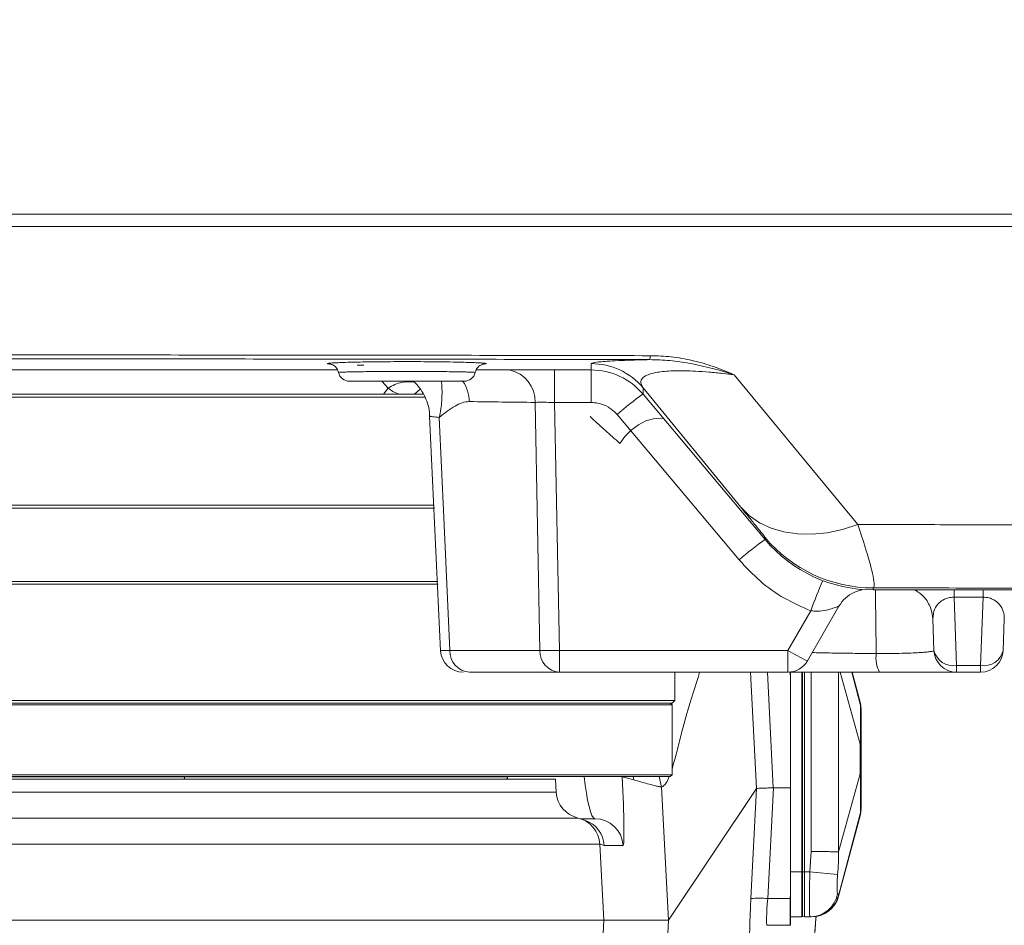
# Model space of a CAD drawing. Header units: millimetres. Extents: x 0 to 16820, y 0 to 11880.
# Tile 52 of 100: x 8214 to 8389, y 6144 to 6304. Entities that reach past the tile are written whole.
import ezdxf

# ---------------------------------------------------------------- set-up
doc = ezdxf.new("R2010")
doc.units = ezdxf.units.MM
doc.header["$LTSCALE"] = 20
doc.styles.add('SLDTEXTSTYLE0', font='TXT', dxfattribs={"width": 0.605})
doc.dimstyles.new('SLDDIMSTYLE1', dxfattribs={"dimtxt": 140, "dimasz": 100, "dimexe": 0, "dimexo": 0.0625, "dimgap": 35, "dimtad": 1, "dimtoh": 1, "dimdec": 4, "dimlfac": 20, "dimzin": 12, "dimdsep": 46, "dimtxsty": 'SLDTEXTSTYLE0', "dimsah": 1, "dimcen": 0.09, "dimadec": 1, "dimazin": 0, "dimtfac": 1, "dimtofl": 0, "dimtmove": 0, "dimatfit": 3, "dimfxl": 1, "dimfrac": 2, "dimtolj": 1, "dimtzin": 12, "dimarcsym": 0})

# ---------------------------------------------------------------- blocks, each defined once
blk = doc.blocks.new('*D9')
at = {"color": 7, "linetype": 'Continuous', "lineweight": 0}
for p, q in [((6701.68, 6330.23), (5210.96, 6330.23)), ((9384.18, 6330.23), (10874.9, 6330.23))]:
    blk.add_line(p, q, dxfattribs=at)
blk.add_arc((8042.93, 6330.23), 2801.97, 180, 0, dxfattribs=at)
for points in [[(5240.96, 6330.23), (5227.75, 6229.98), (5257.74, 6230.52)], [(10844.9, 6330.23), (10828.12, 6230.52), (10858.12, 6229.98)]]:
    blk.add_solid(points, dxfattribs=at)
at = {"color": 7, "linetype": 'Continuous', "lineweight": 0, "char_height": 140, "attachment_point": 1, "style": 'SLDTEXTSTYLE0'}
for s, insert in [('180°', (7876.07, 3708.73)), ('-', (7812.16, 3708.73))]:
    blk.add_mtext(s, dxfattribs=dict(at, insert=insert))

msp = doc.modelspace()

# ---------------------------------------------------------------- linework, layer by layer
at = {"color": 8, "linetype": 'Continuous', "lineweight": 0}
for p, q in [((8275.2984962, 6243.0989028), (8274.1199341, 6243.1189722)), ((8315.6128509, 6242.2342175), (8315.6128509, 6243.3702277)), ((8309.0977456, 6236.4710453), (8309.0977456, 6242.2342175)), ((8315.6128509, 6236.4710453), (8315.6128509, 6242.2342175)), ((8340.9218809, 6241.3923463), (8362.8854361, 6214.8206401)), ((8279.5991789, 6239.0280678), (8278.4802689, 6240.2342175)), ((8278.7777768, 6237.9342175), (8279.5991789, 6239.0280678)), ((8342.1104007, 6217.9043768), (8324.8053842, 6239.0848964)), ((8324.8053842, 6239.0848964), (8324.8053842, 6237.9476688)), ((8306.531048, 6192.4946195), (8305.6529047, 6236.4922782)), ((8315.6128509, 6236.4710453), (8309.0977456, 6236.4710453)), ((8309.0977456, 6236.4710453), (8309.9754651, 6192.4946195)), ((8341.8437421, 6208.5481408), (8320.2091176, 6234.3280338)), ((8346.4400088, 6212.1645273), (8346.4400088, 6212.5163386)), ((8365.5911199, 6203.5868084), (8365.5911199, 6203.2342175)), ((8379.9355846, 6201.9243431), (8379.9355846, 6203.2342175)), ((8385.0564527, 6201.9243431), (8385.0564527, 6203.2342175)), ((8385.0564527, 6201.9243431), (8379.9355846, 6201.9243431)), ((8379.9355846, 6201.9243431), (8380.3587737, 6189.8057904)), ((8384.6332636, 6189.8057904), (8385.0564527, 6201.9243431)), ((8350.4583176, 6192.4946195), (8354.5154651, 6199.5218051)), ((8290.5822061, 6192.4946195), (8306.531048, 6192.4946195)), ((8309.9754651, 6192.4946195), (8350.4583176, 6192.4946195)), ((8309.9754651, 6188.6342175), (8309.9754651, 6192.4946195)), ((8350.4583176, 6188.6342175), (8350.4583176, 6192.4946195)), ((8344.8921363, 6167.9805004), (8343.8373189, 6188.6342175)), ((8346.8335527, 6188.6342175), (8347.8803106, 6168.1383098)), ((8350.9334284, 6187.5741939), (8350.8768327, 6188.6561721)), ((8353.0816646, 6188.6342175), (8353.0816646, 6153.2342175)), ((8354.5920802, 6156.8192577), (8354.5920802, 6188.6342175)), ((8359.7238448, 6188.6342175), (8363.3095718, 6175.8520303)), ((8361.7929561, 6188.6342175), (8363.3095718, 6182.946109)), ((8380.3587737, 6189.8057904), (8384.6332636, 6189.8057904)), ((8380.3587737, 6189.8057904), (8380.3587737, 6188.6342175)), ((8384.6332636, 6189.8057904), (8384.6332636, 6188.6342175)), ((8243.5498615, 6170.0473934), (8135.0369107, 6170.0473934)), ((8243.5545921, 6170.1342175), (8243.5498612, 6170.0473934)), ((8300.8299462, 6170.0473934), (8243.5498615, 6170.0473934)), ((8321.1232811, 6170.0885769), (8321.0668905, 6170.1342175)), ((8323.0779387, 6170.1342175), (8323.1850099, 6169.5112913)), ((8327.6715218, 6170.1342175), (8328.0952131, 6168.25014)), ((8359.4304483, 6156.788335), (8363.3095718, 6170.6164048)), ((8328.0952132, 6168.25014), (8328.0952252, 6168.2499101)), ((8328.0952252, 6168.2499101), (8329.3319802, 6144.6342175)), ((8343.9035191, 6148.4725377), (8344.8920288, 6167.9803538)), ((8347.8942426, 6168.1386788), (8346.8977102, 6148.4725377)), ((8181.5741777, 6167.3725377), (8309.4188125, 6167.3725377)), ((8173.6466127, 6162.7543945), (8313.2586491, 6162.7543945)), ((8313.2586491, 6162.7543945), (8313.2948075, 6162.7365307)), ((8314.4138518, 6162.4071059), (8314.2927557, 6162.4432549)), ((8359.4304483, 6148.9735678), (8363.3095718, 6163.5223261)), ((8317.159546, 6158.1362513), (8171.8343085, 6158.1362513)), ((8317.8666853, 6144.6342175), (8317.159546, 6158.1362513)), ((8321.254553, 6157.8958973), (8317.9148503, 6157.8958973)), ((8354.3806183, 6153.2342175), (8354.5920802, 6156.8192577)), ((8350.9334284, 6153.2342175), (8352.9334284, 6153.2342175)), ((8353.0816646, 6153.2342175), (8352.9334284, 6153.2342175)), ((8353.0816646, 6153.2342175), (8353.0816646, 6145.3284724)), ((8353.0816646, 6153.2342175), (8353.4334284, 6153.2342175)), ((8354.3806183, 6153.2342175), (8353.4334284, 6153.2342175)), ((8354.3806183, 6153.2342175), (8359.2882522, 6152.7775334)), ((8346.8977102, 6148.4725377), (8350.8922827, 6148.4725377)), ((8350.8922827, 6148.4725377), (8350.9334284, 6149.2553925)), ((8350.8922827, 6143.7342175), (8350.8922827, 6148.4725377)), ((8359.4304455, 6148.9735572), (8359.4304483, 6148.9735678)), ((8316.1512412, 6111.8797331), (8317.8666853, 6144.6342175)), ((8329.3319802, 6144.6342175), (8327.0981106, 6101.983217))]:
    msp.add_line(p, q, dxfattribs=at)
at = {"color": 7, "linetype": 'Continuous', "lineweight": 0}
for p, q in [((8296.8589977, 6243.3182805), (8296.4928006, 6243.2777342)), ((8165.2068257, 6242.2342175), (8270.6419705, 6242.2342175)), ((8295.2068257, 6242.2342175), (8315.6128509, 6242.2342175)), ((8252.6978403, 6237.4341576), (8105.4334284, 6237.4341576)), ((8286.2495214, 6237.4341576), (8252.6978403, 6237.4341576)), ((8281.5268575, 6237.9342175), (8278.7777768, 6237.9342175)), ((8284.3049613, 6237.9342175), (8281.5268575, 6237.9342175)), ((8285.9118138, 6237.9342175), (8284.3049613, 6237.9342175)), ((8324.8053842, 6237.9476688), (8346.4400088, 6212.1645273)), ((8286.9718094, 6234.0695372), (8288.9117219, 6192.4450588)), ((8287.7524981, 6218.2342775), (8105.4334284, 6218.2342775)), ((8105.9334284, 6217.7342772), (8287.8352626, 6217.7342772)), ((8105.4334284, 6204.2341576), (8288.4720508, 6204.2341576)), ((8105.9334284, 6204.7341579), (8252.5433318, 6204.7341579)), ((8252.5433318, 6204.7341579), (8288.4294191, 6204.7341579)), ((8365.5911199, 6203.2342175), (8393.9334284, 6203.2342175)), ((8359.5204083, 6200.330219), (8353.9224192, 6190.6342175)), ((8376.3612104, 6192.4946195), (8376.1649177, 6198.1157083)), ((8388.8271196, 6198.1157083), (8388.6308269, 6192.4946195)), ((8309.9754651, 6188.6342175), (8294.0266232, 6188.6342175)), ((8350.4583176, 6188.6342175), (8309.9754651, 6188.6342175)), ((8330.4334284, 6183.6342772), (8330.4334284, 6188.6342175)), ((8350.9334284, 6187.5741939), (8350.9334284, 6188.6368071)), ((8352.9334284, 6153.2342175), (8352.9334284, 6188.6342175)), ((8353.4334284, 6188.6342175), (8353.4334284, 6153.2342175)), ((8363.2803634, 6183.3269999), (8361.8590027, 6188.6342175)), ((8384.6332636, 6188.6342175), (8380.3587737, 6188.6342175)), ((8350.9334284, 6187.5741939), (8350.9334284, 6168.1386788)), ((8110.9395703, 6183.6342772), (8330.4334284, 6183.6342772)), ((8329.933369, 6183.1342175), (8330.4334284, 6183.6342772)), ((8111.4150986, 6182.8341829), (8329.9334284, 6182.8341829)), ((8111.4151551, 6183.1342175), (8329.933369, 6183.1342175)), ((8329.9334284, 6182.8341829), (8329.6333939, 6183.1342175)), ((8329.9334284, 6170.4342535), (8329.9334284, 6182.8341829)), ((8105.9334284, 6170.4342535), (8329.9334284, 6170.4342535)), ((8111.7004497, 6170.1342175), (8329.6333926, 6170.1342175)), ((8181.5968319, 6169.6342175), (8309.3002829, 6169.6342175)), ((8300.8299462, 6170.0473934), (8300.8452556, 6170.1342175)), ((8309.4188125, 6167.3725377), (8309.3002829, 6169.6342175)), ((8329.6333926, 6170.1342175), (8329.9334284, 6170.4342535)), ((8344.8920288, 6167.9803538), (8329.3319802, 6144.6342175)), ((8347.8942426, 6168.1386788), (8350.9334284, 6168.1386788)), ((8350.9334284, 6168.1386788), (8350.9334284, 6149.2553925)), ((8313.5994335, 6162.6342175), (8316.264738, 6162.6342175)), ((8359.4649621, 6148.8951107), (8363.2804519, 6163.1417657)), ((8352.9334284, 6145.2342175), (8352.9334284, 6153.2342175)), ((8353.4334284, 6153.2342175), (8353.4334284, 6145.2342175)), ((8350.9334284, 6148.47039), (8350.9334284, 6149.2553925)), ((8350.9334284, 6143.7343868), (8350.9334284, 6148.47039)), ((8350.9334284, 6145.2342175), (8352.9334284, 6145.2342175)), ((8353.0816646, 6145.3284724), (8353.4334284, 6145.2342175)), ((8354.3806183, 6145.2342175), (8353.4334284, 6145.2342175)), ((8354.5920802, 6145.2342175), (8354.3806183, 6145.2342175)), ((8317.8666853, 6144.6342175), (8118.0001716, 6144.6342175)), ((8329.3319802, 6144.6342175), (8317.8666853, 6144.6342175)), ((8350.8922827, 6143.7342175), (8346.7692209, 6143.7342175))]:
    msp.add_line(p, q, dxfattribs=at)
at = {"color": 8, "linetype": 'Continuous', "lineweight": 0, "flags": 128}
for points in [[(8284.3049613, 6237.9342175), (8285.2680484, 6238.8318347), (8285.3777451, 6238.9065455)], [(8288.660948, 6233.8268136), (8289.4867421, 6216.0781533), (8290.5822061, 6192.4946195)], [(8320.7129629, 6229.2231743), (8321.5919761, 6230.4404859), (8322.7066328, 6231.5577141), (8323.97874, 6232.4964853), (8325.3190595, 6233.1909449), (8326.6335679, 6233.5923765), (8327.8300526, 6233.6726198), (8328.4936817, 6233.5521271)], [(8342.1104007, 6217.9043768), (8343.6568935, 6216.3905255), (8345.4682083, 6215.1411445), (8347.517098, 6214.1750277), (8349.7727416, 6213.5067082), (8352.201208, 6213.1462395), (8354.7659663, 6213.0990439), (8357.4284356, 6213.3658314), (8360.1485649, 6213.9425889), (8362.8854361, 6214.8206401)], [(8359.4338717, 6188.6342175), (8359.4632027, 6179.6803464), (8359.4679843, 6169.6802724), (8359.4304457, 6156.7883849), (8359.4304455, 6156.7883311), (8359.4304455, 6156.7883249)], [(8243.5498616, 6170.0473934), (8243.5428909, 6169.9632075), (8243.5315087, 6169.8842175), (8243.5160608, 6169.8128237), (8243.4970166, 6169.7511953), (8243.4749547, 6169.7012048), (8243.4505454, 6169.6643712), (8243.4245305, 6169.6418137), (8243.3977004, 6169.6342175)], [(8323.1850099, 6169.5112913), (8322.0272133, 6169.8340594), (8321.1232811, 6170.0885769)], [(8363.2799897, 6163.1360878), (8363.2863957, 6163.2147835), (8363.3095705, 6163.5223082), (8363.3095718, 6163.5223261), (8363.3095718, 6163.5223261)], [(8350.9334284, 6148.47039), (8350.9282853, 6148.4706575), (8350.9231421, 6148.4709253), (8350.9179989, 6148.4711933), (8350.9128557, 6148.4714616), (8350.9077125, 6148.4717302), (8350.9025692, 6148.4719991), (8350.8974259, 6148.4722683), (8350.8922827, 6148.4725377)]]:
    msp.add_lwpolyline(points, dxfattribs=at)
at = {"color": 7, "linetype": 'Continuous', "lineweight": 0, "flags": 128}
msp.add_lwpolyline([(8376.1649177, 6198.1157083), (8376.0147988, 6199.2558316), (8375.6827357, 6200.2711449)], dxfattribs=at)
at = {"color": 7, "linetype": 'Continuous', "lineweight": 30}
for radius in [2552, 680]:
    msp.add_circle((8042.9334284, 6330.2342175), radius, dxfattribs=at)
at = {"color": 8, "linetype": 'Continuous', "lineweight": 0}
for centre, radius, start, end in [((8324.5012849, 6244.7285379), 1.5798885, 335.478637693, 1.624292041), ((8315.613245, 6231.3688817), 12.001346, 40.010584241, 90.001881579), ((8299.9792322, 6236.6806813), 5.6767997, 358.098104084, 78.038322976), ((8287.4927333, 6236.5292768), 6.5167598, 0.959423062, 35.350992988), ((8360.9034618, 6187.9585488), 61.6940742, 125.836088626, 131.270526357), ((8382.7943283, 6161.8665918), 62.0976451, 125.861108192, 131.258301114), ((8365.5908675, 6228.5876701), 25.0008616, 220.003253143, 270.000578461), ((8480.9326146, 6152.5784083), 134.8516896, 157.174368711, 159.628162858), ((8310.2604539, 6192.3553266), 3.7320063, 177.861002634, 265.620433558), ((8308.2532565, 6260.3954273), 67.922645, 268.547084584, 271.452915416), ((8367.4980221, 6220.0675418), 32.4132314, 238.284478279, 245.239317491), ((8372.0019607, 6191.2383441), 5.9142793, 173.127399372, 206.123772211), ((8379.8057568, 6193.2996669), 3.537372, 193.154841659, 278.994261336), ((8385.1862805, 6193.2996669), 3.537372, 261.005738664, 346.845158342), ((8312.1672904, 6157.8759405), 4.9990376, 2.984865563, 77.389988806), ((8312.9225148, 6157.6356551), 4.9991139, 2.984033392, 70.539015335), ((8316.2631857, 6157.6360935), 4.9981243, 2.979592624, 89.982205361), ((8345.4006146, 6132.9740546), 15.5706222, 84.48256019, 95.51743981), ((8354.3722365, 6150.2190363), 4.9848259, 270.096341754, 350.468971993)]:
    msp.add_arc(centre, radius, start, end, dxfattribs=at)
at = {"color": 7, "linetype": 'Continuous', "lineweight": 0}
for centre, radius, start, end in [((8272.7751988, 6242.2342175), 2.0000001, 192.647049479, 270.000003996), ((8293.0916546, 6242.234217), 1.9999995, 269.999824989, 347.381855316), ((8315.6128509, 6230.2342175), 12, 40, 90), ((8365.5911199, 6228.2342175), 25, 220, 270), ((8364.7163284, 6197.330343), 5.9997369, 114.387953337, 149.999916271), ((8292.9198081, 6192.6342167), 3.9999991, 182.832133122, 270.000078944), ((8294.311612, 6192.3553266), 3.7320063, 177.861002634, 265.620433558), ((8380.3587737, 6192.6342175), 4, 182, 270), ((8384.6332636, 6192.6342175), 4, 270, 358), ((8350.4583176, 6192.6342175), 4, 270, 330), ((8358.4334284, 6182.1089861), 5, 0, 14.1818145), ((8314.4119602, 6167.6342175), 5, 183, 257.135216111), ((8358.4334284, 6164.359449), 5, 345.817615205, 0), ((8354.6553551, 6150.2342175), 5, 270.000000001, 344.429913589), ((8353.1334284, 6145.5216575), 0.2, 180, 255), ((8350.8922827, 6148.7342175), 5, 270, 270.471501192)]:
    msp.add_arc(centre, radius, start, end, dxfattribs=at)
at = {"color": 8, "linetype": 'Continuous', "lineweight": 0}
for centre, major_axis, ratio, start_param, end_param in [((8154.9277154, 10242.4436145), (-248.1294364, 4003.3461441), 0.5875690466, 3.0953296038, 3.1002618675), ((8315.5921737, 6170.6342175), (-0.6892245, 7.9992849), 0.1551940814, 1.6195670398, 3.1282218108), ((8320.5819888, 6170.8958973), (-0.6735586, 12.9999743), 0.038396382, 3.1396032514, 4.6482580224), ((8344.1945298, 6148.8912254), (0.4199743, 7.9999876), 0.0335856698, 1.6249193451, 3.1433557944), ((8347.1887209, 6148.7342175), (0.4207087, 4.9999493), 0.0535072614, 1.6276584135, 3.1460948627), ((8355.3379047, 6133.9725377), (0.8927152, 16.9999689), 0.0364536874, 0.8433826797, 1.1427109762)]:
    msp.add_ellipse(centre, major_axis=major_axis, ratio=ratio, start_param=start_param, end_param=end_param, dxfattribs=at)
at = {"color": 7, "linetype": 'Continuous', "lineweight": 0}
for centre, major_axis, ratio, start_param, end_param in [((8346.4458646, 6139.3985508), (-1.5532081, 28.5822739), 0.0041284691, 0.0045443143, 0.0055198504), ((8346.1590561, 6133.7385075), (1.7484673, 34.3998342), 0.0870971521, 0.0044269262, 0.0090588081)]:
    msp.add_ellipse(centre, major_axis=major_axis, ratio=ratio, start_param=start_param, end_param=end_param, dxfattribs=at)
at = {"color": 8, "linetype": 'Continuous', "lineweight": 0}
for points, knots in [([(8123.0657266, 6269.8524775), (8134.2956495, 6269.8526367), (8156.7554951, 6269.8529549), (8190.5120804, 6269.8531918), (8224.3021057, 6269.8532538), (8258.1823075, 6269.8531222), (8292.1118325, 6269.8528016), (8326.0945366, 6269.8522826), (8360.0512815, 6269.8515826), (8382.6393794, 6269.8509476), (8393.9334284, 6269.8506301)], [0, 0, 0, 0, 0.1243597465, 0.2487194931, 0.373332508, 0.4979455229, 0.6233293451, 0.7487131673, 0.8743565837, 1, 1, 1, 1]), ([(8393.9334284, 6267.7037153), (8382.7577813, 6267.7039975), (8360.4064871, 6267.7045618), (8326.7604286, 6267.7051871), (8293.0425002, 6267.7056534), (8259.1920412, 6267.7059458), (8225.2508284, 6267.7060693), (8191.2134076, 6267.7060176), (8157.1628104, 6267.7058062), (8134.4765226, 6267.7055183), (8123.1333788, 6267.7053743)], [0, 0, 0, 0, 0.1243591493, 0.2487182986, 0.3733309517, 0.4979436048, 0.6233277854, 0.7487119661, 0.8743559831, 1, 1, 1, 1]), ([(8141.8542645, 6244.8371646), (8149.5067841, 6244.848777), (8164.8118227, 6244.8720018), (8187.7968434, 6244.8924903), (8210.7964958, 6244.9021389), (8233.8309451, 6244.8998675), (8256.8856938, 6244.8859321), (8279.9622036, 6244.8601427), (8303.0324417, 6244.8236736), (8318.3978394, 6244.7901049), (8326.0805386, 6244.7733206)], [0, 0, 0, 0, 0.1246688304, 0.2493376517, 0.3741382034, 0.498938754, 0.6241374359, 0.7493361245, 0.8746680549, 1, 1, 1, 1]), ([(8326.0805386, 6244.7733206), (8327.3308696, 6244.7295746), (8329.8687295, 6244.6407812), (8333.6537731, 6243.9550206), (8337.3633277, 6242.8706405), (8339.743292, 6241.9120719), (8340.9118355, 6241.3967761), (8340.9218809, 6241.3923463)], [0, 0, 0, 0, 0.2309680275, 0.4688074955, 0.730959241, 0.9976871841, 1, 1, 1, 1]), ([(8325.9386779, 6244.0728328), (8318.3067028, 6244.0895462), (8303.0427535, 6244.122973), (8280.1087211, 6244.1593937), (8257.1522133, 6244.1852416), (8234.1522729, 6244.1993527), (8211.123595, 6244.2018098), (8188.0644173, 6244.1922593), (8165.0035623, 6244.1717564), (8149.6372245, 6244.148402), (8141.9540553, 6244.1367248)], [0, 0, 0, 0, 0.1246685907, 0.2493371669, 0.3741373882, 0.4989376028, 0.6241363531, 0.7493351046, 0.8746675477, 1, 1, 1, 1]), ([(8269.3945418, 6243.2775921), (8269.263401, 6243.2886871), (8268.9263656, 6243.3172015), (8268.797777, 6243.3634533), (8268.9845729, 6243.3982037), (8269.0694225, 6243.4139886)], [0, 0, 0, 0, 0.2579475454, 0.6629325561, 1, 1, 1, 1]), ([(8296.769474, 6243.4158341), (8296.8494959, 6243.4032697), (8297.0500685, 6243.3717774), (8297.0474229, 6243.3386427), (8296.8709574, 6243.3195729), (8296.8589977, 6243.3182805)], [0, 0, 0, 0, 0.3822640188, 0.9581341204, 1, 1, 1, 1]), ([(8315.6128509, 6243.3702277), (8315.6833489, 6243.4236598), (8315.8242128, 6243.5304238), (8317.0264451, 6243.6818589), (8318.8001213, 6243.813408), (8320.7871427, 6243.9154024), (8323.1774369, 6244.0029151), (8324.9604915, 6244.0509202), (8325.9241614, 6244.0725077), (8325.9386779, 6244.0728328)], [0, 0, 0, 0, 0.227559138, 0.4546915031, 0.6041180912, 0.7533292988, 0.8757785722, 0.9981287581, 1, 1, 1, 1]), ([(8340.9218809, 6241.3923463), (8340.9104878, 6241.3960166), (8339.6695396, 6241.7957876), (8337.1152742, 6242.5546795), (8333.3143861, 6243.4115394), (8329.553649, 6243.9689197), (8327.1523299, 6244.0379462), (8325.9386779, 6244.0728328)], [0, 0, 0, 0, 0.0024925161, 0.2714869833, 0.544222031, 0.7696450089, 1, 1, 1, 1]), ([(8270.8248141, 6241.797493), (8270.8243537, 6241.797551), (8270.7509633, 6241.8067977), (8270.971213, 6241.8262246), (8271.4382969, 6241.854586), (8272.2927807, 6241.8820998), (8273.4311487, 6241.9076911), (8274.85066, 6241.930412), (8276.495463, 6241.9495404), (8278.3281641, 6241.9641784), (8280.2887338, 6241.9739626), (8282.3257332, 6241.9782804), (8284.3784151, 6241.9772156), (8286.3884237, 6241.9705656), (8288.3013543, 6241.9588442), (8290.0581199, 6241.9422869), (8291.6165003, 6241.9217218), (8292.9225265, 6241.8977591), (8293.9517199, 6241.8713682), (8294.6562255, 6241.8434074), (8294.9973439, 6241.818702), (8295.0309741, 6241.8037264), (8295.0434139, 6241.7981868)], [0, 0, 0, 0, 0.0003396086, 0.0541281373, 0.1079166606, 0.1617561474, 0.2155955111, 0.2694572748, 0.3233188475, 0.3771500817, 0.4309811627, 0.4847545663, 0.538527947, 0.5922557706, 0.645983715, 0.6997037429, 0.7534239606, 0.8071669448, 0.86091008, 0.9146739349, 0.9684378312, 1, 1, 1, 1]), ([(8340.9218809, 6241.3923463), (8340.2685902, 6241.4709312), (8338.8214036, 6241.6450145), (8336.525727, 6241.8654062), (8334.2373255, 6242.0250858), (8332.1808562, 6242.098659), (8330.7318241, 6242.0982726), (8329.4018224, 6242.0527959), (8328.206064, 6241.9619455), (8327.2457791, 6241.8218897), (8326.2464082, 6241.6117902), (8325.3536563, 6241.3081887), (8324.5474551, 6240.7386042), (8324.2749127, 6239.9959449), (8324.6284256, 6239.3888107), (8324.8053842, 6239.0848964)], [0, 0, 0, 0, 0.0589816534, 0.1306576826, 0.2021714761, 0.2602429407, 0.3182552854, 0.3442680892, 0.4039818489, 0.4637881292, 0.4887331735, 0.5844501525, 0.6804546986, 0.8400445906, 1, 1, 1, 1]), ([(8279.6125832, 6239.0398041), (8279.6086321, 6239.0369079), (8279.6033972, 6239.0330706), (8279.6000096, 6239.0290531), (8279.5991789, 6239.0280678)], [0, 0, 0, 0, 0.7547531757, 1, 1, 1, 1]), ([(8279.6125832, 6239.0398041), (8280.417608, 6239.4594002), (8281.9673274, 6240.2671469), (8283.5274855, 6240.1390476), (8284.2771963, 6240.0774913)], [0, 0, 0, 0, 0.51946485, 1, 1, 1, 1]), ([(8281.5268575, 6237.9342175), (8281.1567271, 6238.0923498), (8280.4126855, 6238.4102298), (8279.8801859, 6238.8292363), (8279.6125832, 6239.0398041)], [0, 0, 0, 0, 0.4974592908, 1, 1, 1, 1]), ([(8288.660948, 6233.8268136), (8288.6626732, 6233.833628), (8288.9151217, 6234.8307545), (8289.1474253, 6236.4878706), (8289.1845888, 6238.5161655), (8289.1280762, 6239.6959481), (8289.0819748, 6240.1581892), (8289.0743922, 6240.2342175)], [0, 0, 0, 0, 0.0027705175, 0.4054011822, 0.6720504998, 0.9460596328, 1, 1, 1, 1]), ([(8294.0085794, 6236.6383954), (8293.5822226, 6236.5935236), (8292.7195183, 6236.5027285), (8290.9165094, 6235.6030931), (8289.5891361, 6234.5679819), (8288.665074, 6233.8301082), (8288.660948, 6233.8268136)], [0, 0, 0, 0, 0.2270264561, 0.45937275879, 0.99758606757, 1, 1, 1, 1]), ([(8309.0977456, 6236.4710453), (8308.6145913, 6236.4832349), (8307.6830416, 6236.5067371), (8306.4512957, 6236.512553), (8305.9190584, 6236.4990371), (8305.6529047, 6236.4922782)], [0, 0, 0, 0, 0.3500957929, 0.6750051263, 1, 1, 1, 1]), ([(8320.2091176, 6234.3280338), (8319.7250266, 6234.8002758), (8318.7568383, 6235.7447662), (8317.0735077, 6236.3816589), (8316.0077776, 6236.4468773), (8315.6128509, 6236.4710453)], [0, 0, 0, 0, 0.3862856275, 0.7725763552, 1, 1, 1, 1]), ([(8288.660948, 6233.8268136), (8288.2516935, 6233.8644177), (8287.542484, 6233.9295831), (8287.0581431, 6234.0110532), (8287.0287909, 6234.0521662), (8287.0153649, 6234.0709718)], [0, 0, 0, 0, 0.42538571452, 0.73716391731, 1, 1, 1, 1]), ([(8320.7129629, 6229.2231743), (8319.8002835, 6230.0202627), (8318.4257432, 6231.2207171), (8317.0722034, 6232.4277932), (8316.2375129, 6233.1853492), (8315.6810679, 6233.7125478), (8315.4105761, 6233.9883853), (8315.4606427, 6233.9734573), (8315.4737145, 6233.9695598)], [0, 0, 0, 0, 0.3008564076, 0.4531045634, 0.6082628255, 0.7723451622, 0.9405619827, 1, 1, 1, 1]), ([(8346.4400088, 6212.5163386), (8346.4177097, 6212.5541813), (8346.3665474, 6212.641006), (8345.912034, 6213.2252951), (8345.0608049, 6214.2884586), (8343.8130463, 6215.8263182), (8342.6827867, 6217.2057864), (8342.1104007, 6217.9043768)], [0, 0, 0, 0, 0.1483682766, 0.3404107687, 0.5378302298, 0.7659479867, 1, 1, 1, 1]), ([(8362.8854361, 6214.8206401), (8367.7428199, 6214.8139548), (8378.1020873, 6214.7996972), (8388.4418853, 6214.784028), (8393.9334284, 6214.775706)], [0, 0, 0, 0, 0.4688926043, 1, 1, 1, 1]), ([(8362.8854361, 6214.8206401), (8363.3597811, 6213.3713312), (8364.3198387, 6210.437981), (8365.2188715, 6207.2677047), (8365.7170705, 6205.0519307), (8365.8350852, 6203.8438562), (8365.6652172, 6203.6648791), (8365.5911199, 6203.5868084)], [0, 0, 0, 0, 0.2210716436, 0.4474411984, 0.6439945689, 0.8447086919, 1, 1, 1, 1]), ([(8354.5154651, 6199.5218051), (8352.9429811, 6200.2149617), (8349.7523969, 6201.6213826), (8345.4406065, 6204.6799655), (8343.0401652, 6207.2614718), (8341.8437421, 6208.5481408)], [0, 0, 0, 0, 0.3277048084, 0.6649160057, 1, 1, 1, 1]), ([(8393.9334284, 6203.5435393), (8387.2991121, 6203.554041), (8377.8591362, 6203.5689837), (8368.4019072, 6203.5827245), (8365.5911199, 6203.5868084)], [0, 0, 0, 0, 0.7027895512, 1, 1, 1, 1]), ([(8366.1301774, 6191.946059), (8366.0882073, 6195.1389939), (8366.0387453, 6198.9018892), (8365.9982272, 6202.6643265), (8365.99209, 6203.2342175)], [0, 0, 0, 0, 0.8485314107, 1, 1, 1, 1]), ([(8379.9355846, 6201.9243431), (8379.7516237, 6201.9219189), (8379.4924164, 6201.9185031), (8378.94696, 6201.8386834), (8378.5560142, 6201.7194065), (8377.8745745, 6201.4193566), (8377.0910457, 6200.8323318), (8376.2933684, 6199.6655078), (8376.2134524, 6198.7012952), (8376.1649177, 6198.1157083)], [0, 0, 0, 0, 0.0476312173, 0.0671140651, 0.1532860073, 0.1762614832, 0.3425950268, 0.6007439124, 1, 1, 1, 1]), ([(8388.8271196, 6198.1157083), (8388.8026054, 6198.5450071), (8388.75274, 6199.4182631), (8388.1503279, 6200.5533174), (8387.2387375, 6201.377368), (8386.3297038, 6201.7756303), (8385.6004983, 6201.9171573), (8385.2299341, 6201.9220517), (8385.0564527, 6201.9243431)], [0, 0, 0, 0, 0.2932406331, 0.5964939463, 0.7891586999, 0.9039500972, 0.9550337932, 1, 1, 1, 1]), ([(8359.5204083, 6200.330219), (8359.4899004, 6200.3226372), (8359.4507527, 6200.3129083), (8359.107697, 6200.1854753), (8358.4690112, 6199.9521313), (8357.2550988, 6199.6174196), (8355.8773943, 6199.4049023), (8354.9207409, 6199.4870177), (8354.5154651, 6199.5218051)], [0, 0, 0, 0, 0.1397455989, 0.1793217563, 0.3720635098, 0.590159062, 0.8263753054, 1, 1, 1, 1]), ([(8354.7765857, 6192.1136773), (8355.2620682, 6192.1009294), (8356.7432083, 6192.0620372), (8359.4514658, 6192.0131458), (8362.7884985, 6191.9675032), (8365.0163068, 6191.9532069), (8366.1301774, 6191.946059)], [0, 0, 0, 0, 0.1399137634, 0.4268576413, 0.7134374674, 1, 1, 1, 1]), ([(8366.1301774, 6191.946059), (8366.3919451, 6191.9454968), (8367.31691, 6191.9435102), (8368.8619449, 6191.9528308), (8370.6812764, 6191.9826581), (8372.3208408, 6192.0318199), (8373.7447458, 6192.0982713), (8374.8924812, 6192.1805876), (8375.7343878, 6192.2759563), (8376.2633598, 6192.3813132), (8376.3285927, 6192.4568497), (8376.3612104, 6192.4946195)], [0, 0, 0, 0, 0.0461102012, 0.1629318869, 0.2797589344, 0.3986015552, 0.5174576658, 0.6379159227, 0.7583894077, 0.8791897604, 1, 1, 1, 1]), ([(8334.83355, 6188.6342175), (8334.0600099, 6186.1930025), (8333.0432001, 6182.9840528), (8331.806421, 6178.5916419), (8331.1072794, 6175.7418885), (8330.49033, 6173.2498689), (8330.0899388, 6171.9994218), (8329.9334284, 6171.5106301)], [0, 0, 0, 0, 0.46596828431, 0.61251006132, 0.75919660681, 0.90587149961, 1, 1, 1, 1]), ([(8363.3095718, 6182.946109), (8363.3095714, 6182.9461149), (8363.2919063, 6183.1963517), (8363.274898, 6183.3947243), (8363.2797648, 6183.3351026), (8363.2799897, 6183.3323473)], [0, 0, 0, 0, 0.00002264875, 0.95378800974, 1, 1, 1, 1]), ([(8363.3105743, 6182.9420519), (8363.3103523, 6182.9429912), (8363.3099983, 6182.9444888), (8363.3096876, 6182.945669), (8363.3095718, 6182.946109)], [0, 0, 0, 0, 0.627191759, 1, 1, 1, 1]), ([(8363.3105743, 6175.8498105), (8363.3219231, 6176.465083), (8363.3449665, 6177.7143721), (8363.3524167, 6179.3714591), (8363.3534382, 6180.7990728), (8363.3480961, 6182.0769457), (8363.3240929, 6182.6303671), (8363.3105743, 6182.9420519)], [0, 0, 0, 0, 0.1893855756, 0.3845407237, 0.5673168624, 0.7563144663, 1, 1, 1, 1]), ([(8363.3105743, 6182.9420519), (8363.3656815, 6182.6361573), (8363.4300481, 6182.2788641), (8363.4330033, 6181.9172765), (8363.4334284, 6181.8652602)], [0, 0, 0, 0, 0.8561445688, 1, 1, 1, 1]), ([(8363.3095718, 6170.6164048), (8363.3095714, 6170.6164239), (8363.2919062, 6171.4204409), (8363.2742153, 6172.7275754), (8363.2837913, 6174.4963566), (8363.2997431, 6175.404685), (8363.3095714, 6175.8520112), (8363.3095718, 6175.8520303)], [0, 0, 0, 0, 0.0000113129, 0.4764088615, 0.7349432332, 0.9999886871, 1, 1, 1, 1]), ([(8363.3095718, 6175.8520303), (8363.3097718, 6175.8513959), (8363.3100901, 6175.8503865), (8363.3104432, 6175.8499666), (8363.3105743, 6175.8498105)], [0, 0, 0, 0, 0.6284235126, 1, 1, 1, 1]), ([(8363.3105743, 6175.8498105), (8363.3656815, 6175.7838135), (8363.4300481, 6175.7067272), (8363.4330033, 6175.6286919), (8363.4334284, 6175.6174661)], [0, 0, 0, 0, 0.8561445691, 1, 1, 1, 1]), ([(8328.0952252, 6168.2499101), (8327.8883266, 6168.2838949), (8327.4745192, 6168.3518661), (8326.6417616, 6168.5863589), (8325.2131126, 6168.9499564), (8323.9909221, 6169.2882323), (8323.1850099, 6169.5112913)], [0, 0, 0, 0, 0.1270270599, 0.2540602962, 0.5081274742, 1, 1, 1, 1]), ([(8329.4532596, 6170.1814095), (8329.2749042, 6169.7335614), (8328.8458813, 6168.6562901), (8328.3720571, 6168.3999268), (8328.0952132, 6168.25014)], [0, 0, 0, 0, 0.4157245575, 1, 1, 1, 1]), ([(8363.3105743, 6170.6186245), (8363.3103523, 6170.6183192), (8363.3099983, 6170.6178323), (8363.3096876, 6170.6167924), (8363.3095718, 6170.6164048)], [0, 0, 0, 0, 0.62719175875, 1, 1, 1, 1]), ([(8363.4334284, 6170.850969), (8363.4330033, 6170.8397432), (8363.4300481, 6170.7617079), (8363.3656815, 6170.6846216), (8363.3105743, 6170.6186245)], [0, 0, 0, 0, 0.1438554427, 1, 1, 1, 1]), ([(8363.3105743, 6163.5263831), (8363.3219231, 6163.7607024), (8363.3449665, 6164.2364795), (8363.3524167, 6165.3305058), (8363.3534382, 6166.6923547), (8363.3480961, 6168.427168), (8363.3240929, 6169.8290755), (8363.3105743, 6170.6186245)], [0, 0, 0, 0, 0.1893855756, 0.3845407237, 0.5673168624, 0.7563144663, 1, 1, 1, 1]), ([(8363.4334284, 6164.6031749), (8363.4330033, 6164.5511585), (8363.4300481, 6164.189571), (8363.3656815, 6163.8322778), (8363.3105743, 6163.5263831)], [0, 0, 0, 0, 0.1438554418, 1, 1, 1, 1]), ([(8363.3095718, 6163.5223261), (8363.3097718, 6163.5230936), (8363.3100901, 6163.5243148), (8363.3104432, 6163.5258228), (8363.3105743, 6163.5263831)], [0, 0, 0, 0, 0.6284235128, 1, 1, 1, 1]), ([(8317.9148503, 6157.8958973), (8317.7886236, 6157.9425166), (8317.5361741, 6158.0357537), (8317.2850874, 6158.1027524), (8317.159546, 6158.1362513)], [0, 0, 0, 0, 0.5000076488, 1, 1, 1, 1]), ([(8354.5920802, 6156.8192577), (8355.1408544, 6156.8157495), (8356.2384027, 6156.8087331), (8357.6988834, 6156.7993971), (8358.8632131, 6156.7919547), (8359.241368, 6156.7895382), (8359.4304455, 6156.78833)], [0, 0, 0, 0, 0.2500000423, 0.5000000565, 0.7500000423, 1, 1, 1, 1]), ([(8359.4304485, 6156.7883321), (8359.4304493, 6156.7883135), (8359.4593619, 6156.1310603), (8359.4336375, 6154.7881558), (8359.3368569, 6153.4497174), (8359.2882522, 6152.7775334)], [0, 0, 0, 0, 0.000014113, 0.497792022, 1, 1, 1, 1]), ([(8354.3806183, 6145.2342175), (8354.3534896, 6145.3224721), (8354.2992316, 6145.4989827), (8354.2698713, 6146.8763985), (8354.2761692, 6148.903932), (8354.3146582, 6151.1537543), (8354.3618316, 6152.6416622), (8354.3806183, 6153.2342175)], [0, 0, 0, 0, 0.2145541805, 0.4291116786, 0.6435993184, 0.8580643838, 1, 1, 1, 1]), ([(8359.2882522, 6152.7775334), (8359.2612313, 6152.3828026), (8359.2072477, 6151.5941909), (8359.18389, 6150.560624), (8359.1970086, 6149.7774218), (8359.240583, 6149.4526711), (8359.280636, 6149.4030718), (8359.2882522, 6149.3936404)], [0, 0, 0, 0, 0.2300680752, 0.4596407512, 0.7001541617, 0.9429836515, 1, 1, 1, 1]), ([(8354.5920802, 6145.2342175), (8355.1408543, 6145.2866257), (8356.2384025, 6145.3914419), (8357.6988832, 6146.2141328), (8358.863213, 6147.4200316), (8359.241368, 6148.4557153), (8359.4304455, 6148.9735571)], [0, 0, 0, 0, 0.2499999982, 0.4999999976, 0.7499999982, 1, 1, 1, 1]), ([(8359.2882522, 6149.3936404), (8359.3365558, 6149.3449522), (8359.4333762, 6149.2473609), (8359.4595543, 6149.1015142), (8359.4304492, 6148.9735716), (8359.4304483, 6148.9735678)], [0, 0, 0, 0, 0.4988923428, 0.9999851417, 1, 1, 1, 1]), ([(8359.4304455, 6148.9735572), (8359.4304456, 6148.973557), (8359.4442403, 6148.944746), (8359.4683182, 6148.8904178), (8359.474265, 6148.8762348), (8359.44823, 6148.9364134), (8359.4304456, 6148.973557), (8359.4304455, 6148.9735572)], [0, 0, 0, 0, 0.0000018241, 0.3040236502, 0.6080475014, 0.9999981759, 1, 1, 1, 1])]:
    msp.add_open_spline(points, degree=3, knots=knots, dxfattribs=at)
at = {"color": 7, "linetype": 'Continuous', "lineweight": 0}
for points, knots in [([(8269.0694225, 6243.4139886), (8269.0812268, 6243.4171686), (8269.1633249, 6243.4392849), (8269.6935896, 6243.4802861), (8270.6755235, 6243.5347136), (8272.0349511, 6243.5852091), (8273.7005934, 6243.6297889), (8275.6255314, 6243.6671057), (8277.7614009, 6243.6954116), (8280.0408219, 6243.7140359), (8282.4037306, 6243.7217974), (8284.7807815, 6243.7188843), (8287.1045954, 6243.7049259), (8289.4917452, 6243.6789584), (8291.6625792, 6243.6414677), (8293.5193815, 6243.5946074), (8294.9486516, 6243.5452413), (8296.0022738, 6243.4914219), (8296.6195231, 6243.4475448), (8296.7393264, 6243.4222096), (8296.769474, 6243.4158341)], [0, 0, 0, 0, 0.0100272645, 0.0697389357, 0.1294614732, 0.1891840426, 0.2489051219, 0.3086262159, 0.3683325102, 0.4280388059, 0.4877243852, 0.5474099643, 0.6070806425, 0.6667513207, 0.7411122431, 0.8008203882, 0.8605285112, 0.9202271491, 0.9799257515, 1, 1, 1, 1]), ([(8269.3373271, 6243.2892557), (8269.3439053, 6243.2885175), (8269.3554717, 6243.2872194), (8269.523067, 6243.2471882), (8269.8133267, 6243.131904), (8270.2018773, 6242.8827003), (8270.6128163, 6242.4359984), (8270.7496204, 6242.014366), (8270.820577, 6241.7956767)], [0, 0, 0, 0, 0.1974098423, 0.3471003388, 0.4611749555, 0.6069832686, 0.7961528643, 1, 1, 1, 1]), ([(8295.0642708, 6241.7965497), (8295.1081064, 6241.9686508), (8295.198208, 6242.3223956), (8295.5199557, 6242.7378312), (8295.8695443, 6243.0267162), (8296.1670838, 6243.1804575), (8296.3653174, 6243.2509464), (8296.4872973, 6243.2815964), (8296.5071772, 6243.2848479), (8296.5178773, 6243.286598)], [0, 0, 0, 0, 0.1713120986, 0.3521230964, 0.5058801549, 0.6335673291, 0.7413538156, 0.8607865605, 1, 1, 1, 1]), ([(8293.0915449, 6240.2342175), (8293.0796752, 6240.2342175), (8293.0275205, 6240.2342175), (8292.2885635, 6240.2342175), (8290.3074242, 6240.2342175), (8287.4884102, 6240.2342175), (8284.1588396, 6240.2342175), (8280.6897496, 6240.2342175), (8277.4649361, 6240.2342175), (8274.8779441, 6240.2342175), (8273.1183938, 6240.2342175), (8272.8896057, 6240.2342175), (8272.775212, 6240.2342175)], [0, 0, 0, 0, 0.0317366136, 0.1394481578, 0.2469505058, 0.3543611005, 0.4617340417, 0.5691825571, 0.6767725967, 0.7844862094, 0.8922433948, 1, 1, 1, 1]), ([(8284.0999282, 6240.2342175), (8284.2233886, 6240.1287953), (8284.7226032, 6239.7025186), (8285.4433174, 6238.7660094), (8286.2216221, 6237.437475), (8286.7316376, 6235.9498231), (8286.9869309, 6234.8048279), (8286.968377, 6234.172848), (8286.9654069, 6234.07168)], [0, 0, 0, 0, 0.069828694, 0.2823536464, 0.5032112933, 0.7287027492, 0.9565704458, 1, 1, 1, 1]), ([(8278.7777768, 6237.9342175), (8275.150336, 6237.9342175), (8267.8845815, 6237.9342175), (8256.2122677, 6237.9342175), (8245.0545719, 6237.9342175), (8234.5623851, 6237.9342175), (8224.8782373, 6237.9342175), (8215.1453405, 6237.9342175), (8205.427181, 6237.9342175), (8195.7842131, 6237.9342175), (8186.2730264, 6237.9342175), (8176.9843497, 6237.9342175), (8168.0005721, 6237.9342175), (8159.3858596, 6237.9342175), (8151.1836899, 6237.9342175), (8143.4479446, 6237.9342175), (8135.6865949, 6237.9342175), (8128.0520401, 6237.9342175), (8123.4590221, 6237.9342175), (8121.1625165, 6237.9342175)], [0, 0, 0, 0, 0.07016104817, 0.14053239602, 0.21069505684, 0.26495508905, 0.31940726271, 0.37385960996, 0.42811987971, 0.48263304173, 0.53734155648, 0.592049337, 0.64656149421, 0.7009902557, 0.75561545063, 0.81023969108, 0.86466714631, 0.93233367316, 1, 1, 1, 1]), ([(8362.243901, 6202.7816632), (8362.3768402, 6202.8442155), (8362.7232197, 6203.0071984), (8363.18616, 6203.1442225), (8363.503641, 6203.2009183), (8363.5945272, 6203.2171488)], [0, 0, 0, 0, 0.3077370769, 0.8018238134, 1, 1, 1, 1]), ([(8372.8941058, 6203.2342175), (8373.1269515, 6203.109208), (8373.6642359, 6202.8207524), (8374.439562, 6202.1585272), (8375.1754999, 6201.3015623), (8375.5091719, 6200.6065054), (8375.6730894, 6200.2650561)], [0, 0, 0, 0, 0.1945843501, 0.4489973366, 0.7293179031, 1, 1, 1, 1]), ([(8289.0175019, 6192.450281), (8288.9879407, 6192.4505543), (8288.7791857, 6192.452484), (8289.4547989, 6192.4700213), (8290.3270163, 6192.4890517), (8290.5822061, 6192.4946195)], [0, 0, 0, 0, 0.1045061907, 0.7380001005, 1, 1, 1, 1]), ([(8366.6918548, 6188.6342175), (8365.3574922, 6188.6342175), (8362.6887114, 6188.6342175), (8358.6689446, 6188.6342175), (8354.8251667, 6188.6342175), (8352.1090142, 6188.6342175), (8350.8287135, 6188.6342175), (8350.6333376, 6188.6342175)], [0, 0, 0, 0, 0.2392765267, 0.4785630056, 0.7177365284, 0.9569261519, 1, 1, 1, 1]), ([(8380.3587737, 6188.6342175), (8380.3133903, 6188.6342175), (8380.2226256, 6188.6342175), (8379.5116178, 6188.6342175), (8378.38414, 6188.6342175), (8376.8490067, 6188.6342175), (8374.9477945, 6188.6342175), (8372.7592594, 6188.6342175), (8370.3334082, 6188.6342175), (8368.2736691, 6188.6342175), (8367.0408524, 6188.6342175), (8366.6918548, 6188.6342175)], [0, 0, 0, 0, 0.120191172, 0.2403766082, 0.3606247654, 0.4808642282, 0.5999398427, 0.7190078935, 0.8363402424, 0.9536696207, 1, 1, 1, 1]), ([(8363.4334284, 6181.8652602), (8363.4334284, 6181.5704564), (8363.4334284, 6180.9815464), (8363.4334284, 6179.0421968), (8363.4334284, 6177.1278601), (8363.4334284, 6175.9124559), (8363.4334284, 6175.6174661)], [0, 0, 0, 0, 0.2974146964, 0.5941255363, 0.9014905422, 1, 1, 1, 1]), ([(8363.4334284, 6175.6174661), (8363.4334284, 6174.3236797), (8363.4334284, 6172.7224712), (8363.4334284, 6171.1524108), (8363.4334284, 6170.850969)], [0, 0, 0, 0, 0.8080062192, 1, 1, 1, 1]), ([(8300.3375423, 6169.6342175), (8300.4024533, 6169.6415875), (8300.5363457, 6169.6567896), (8300.6940601, 6169.7691678), (8300.7964046, 6169.9111472), (8300.8205191, 6170.0122787), (8300.8321785, 6170.061176)], [0, 0, 0, 0, 0.2730849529, 0.5632950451, 0.7888521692, 1, 1, 1, 1]), ([(8363.4334284, 6170.850969), (8363.4334284, 6169.970484), (8363.4334284, 6168.211598), (8363.4334284, 6166.1155471), (8363.4334284, 6164.996362), (8363.4334284, 6164.6799669), (8363.4334284, 6164.6031749)], [0, 0, 0, 0, 0.2974146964, 0.5941255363, 0.9014905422, 1, 1, 1, 1]), ([(8347.8803106, 6168.1383098), (8347.5434567, 6168.1237055), (8346.8697469, 6168.0944968), (8345.9723064, 6168.0668277), (8345.2959137, 6168.0371079), (8344.9561319, 6168.0101143), (8344.908784, 6167.9882041), (8344.8921363, 6167.9805004)], [0, 0, 0, 0, 0.2203012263, 0.4406036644, 0.6607478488, 0.8807174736, 1, 1, 1, 1]), ([(8355.1429608, 6140.975805), (8355.1681812, 6141.3348751), (8355.2412365, 6142.3749861), (8355.355625, 6143.8895037), (8355.4427446, 6144.9121071), (8355.4821657, 6145.3748283)], [0, 0, 0, 0, 0.2240036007, 0.6488668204, 1, 1, 1, 1])]:
    msp.add_open_spline(points, degree=3, knots=knots, dxfattribs=at)

# ---------------------------------------------------------------- dimensions: what is measured, and where the dimension line sits
dim = msp.add_angular_dim_2l(base=(8042.9334284, 3528.2634903), line1=((6701.6823515, 6330.2342175), (8042.9334284, 6330.2342175)), line2=((9384.1845053, 6330.2342175), (8042.9334284, 6330.2342175)), text='-<>', dimstyle='SLDDIMSTYLE1', dxfattribs=at)
dim.commit()
dim.dimension.update_dxf_attribs({"geometry": '*D9', "text_midpoint": (8042.9334284, 3528.2634903), "dimtype": 162})

doc.saveas('drawing.dxf')
